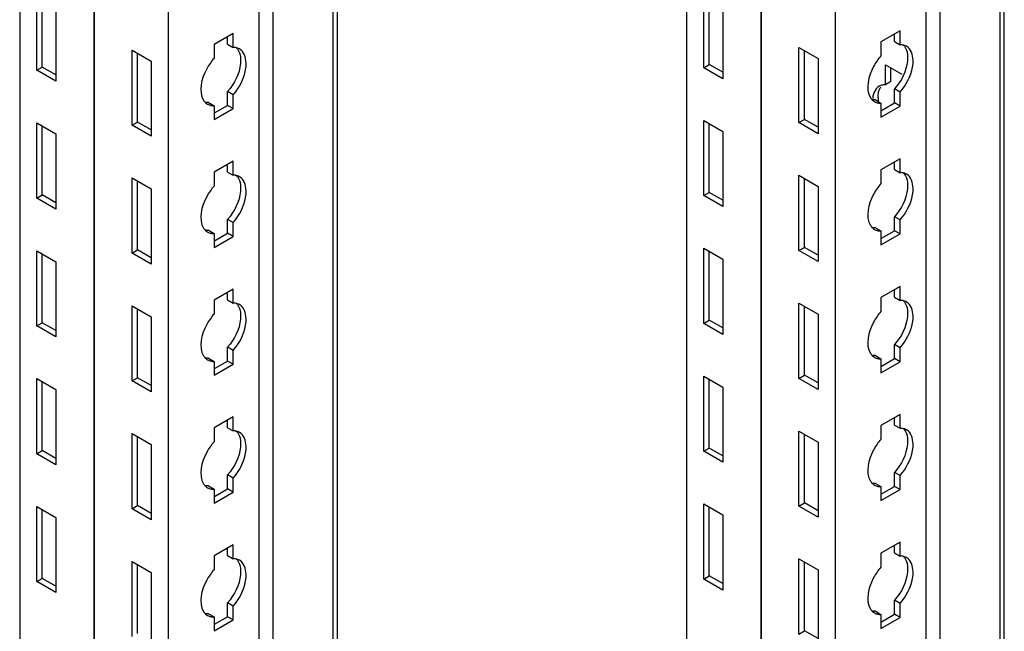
# Model space of a CAD drawing. Header units: millimetres. Extents: x 474 to 1324, y 193 to 2317.
# Tile 28 of 39: x 1165 to 1322, y 1263 to 1361. Entities that reach past the tile are written whole.
import ezdxf

# ---------------------------------------------------------------- set-up
doc = ezdxf.new("R2010")
doc.units = ezdxf.units.MM
doc.header["$LTSCALE"] = 163.201859
doc.layers.get('0').update_dxf_attribs({"linetype": 'CONTINUOUS'})

msp = doc.modelspace()

# ---------------------------------------------------------------- linework, layer by layer
at = {"color": 7}
for p, q in [((1322.13, 433.8), (1322.13, 1941.88)), ((1321.47, 432.88), (1321.47, 1940.96)), ((1283.28, 1934.22), (1283.28, 426.14)), ((1283.32, 1934.2), (1283.32, 426.12)), ((1309.62, 1934.12), (1309.62, 427.67)), ((1311.85, 1935.41), (1311.85, 427.33)), ((1271.44, 1928), (1271.44, 432.98)), ((1295.13, 1927.38), (1295.13, 419.3)), ((1215.05, 493.7), (1215.05, 1895.44)), ((1215.71, 495.37), (1215.71, 1895.82)), ((1203.2, 1888.6), (1203.2, 488.5)), ((1205.43, 1889.89), (1205.43, 488.15)), ((1188.71, 1880.23), (1188.71, 480.13)), ((1176.86, 1873.39), (1176.86, 486.97)), ((1176.9, 1873.41), (1176.9, 486.95)), ((1165.02, 1866.55), (1165.02, 493.81)), ((1167.74, 1352.54), (1167.74, 1364.55)), ((1168.63, 1353.05), (1168.63, 1364.03)), ((1274.16, 1352.95), (1274.16, 1364.95)), ((1275.05, 1353.46), (1275.05, 1364.44)), ((1170.78, 1362.79), (1170.78, 1350.79)), ((1277.2, 1363.2), (1277.2, 1351.2)), ((1199.07, 1358.42), (1196.03, 1356.67)), ((1198.18, 1356.71), (1198.18, 1357.91)), ((1199.07, 1356.2), (1199.07, 1358.42)), ((1305.49, 1358.83), (1302.45, 1357.08)), ((1304.6, 1357.12), (1304.6, 1358.32)), ((1305.49, 1356.61), (1305.49, 1358.83)), ((1196.03, 1356.67), (1196.03, 1354.44)), ((1198.18, 1356.71), (1199.07, 1356.2)), ((1289.36, 1356.18), (1292.41, 1354.42)), ((1289.36, 1344.18), (1289.36, 1356.18)), ((1302.45, 1357.08), (1302.45, 1354.85)), ((1304.6, 1357.12), (1305.49, 1356.61)), ((1182.94, 1355.77), (1185.99, 1354.01)), ((1182.94, 1343.77), (1182.94, 1355.77)), ((1183.83, 1344.28), (1183.83, 1355.26)), ((1290.25, 1344.69), (1290.25, 1355.67)), ((1292.41, 1354.42), (1292.41, 1342.42)), ((1167.74, 1352.54), (1168.63, 1353.05)), ((1170.78, 1351.81), (1168.63, 1353.05)), ((1185.99, 1354.01), (1185.99, 1342.01)), ((1274.16, 1352.95), (1275.05, 1353.46)), ((1277.2, 1351.2), (1274.16, 1352.95)), ((1277.2, 1352.22), (1275.05, 1353.46)), ((1303.15, 1353.44), (1305.78, 1351.92)), ((1303.15, 1350.24), (1303.15, 1353.44)), ((1304.04, 1350.74), (1304.04, 1352.93)), ((1170.78, 1350.79), (1167.74, 1352.54)), ((1304.04, 1350.75), (1303.15, 1350.24)), ((1305.49, 1349.05), (1304.6, 1349.56)), ((1304.6, 1347.34), (1304.6, 1349.56)), ((1199.07, 1348.64), (1198.18, 1349.15)), ((1198.18, 1346.93), (1198.18, 1349.15)), ((1199.07, 1346.42), (1199.07, 1348.64)), ((1305.49, 1346.83), (1305.49, 1349.05)), ((1195.14, 1347.4), (1196.03, 1346.89)), ((1196.03, 1346.89), (1196.03, 1344.66)), ((1196.03, 1344.66), (1199.07, 1346.42)), ((1196.11, 1345.73), (1198.18, 1346.93)), ((1199.07, 1346.42), (1198.18, 1346.93)), ((1301.56, 1347.81), (1302.45, 1347.3)), ((1302.45, 1347.3), (1302.45, 1345.07)), ((1302.45, 1345.07), (1305.49, 1346.83)), ((1302.53, 1346.14), (1304.6, 1347.34)), ((1305.49, 1346.83), (1304.6, 1347.34)), ((1167.74, 1344.13), (1170.78, 1342.38)), ((1167.74, 1332.13), (1167.74, 1344.13)), ((1168.63, 1332.64), (1168.63, 1343.62)), ((1182.94, 1343.77), (1183.83, 1344.28)), ((1185.99, 1342.01), (1182.94, 1343.77)), ((1185.99, 1343.03), (1183.83, 1344.28)), ((1274.16, 1344.54), (1277.2, 1342.79)), ((1274.16, 1332.54), (1274.16, 1344.54)), ((1275.05, 1333.05), (1275.05, 1344.03)), ((1289.36, 1344.18), (1290.25, 1344.69)), ((1292.41, 1342.42), (1289.36, 1344.18)), ((1292.41, 1343.44), (1290.25, 1344.69)), ((1170.78, 1342.38), (1170.78, 1330.37)), ((1277.2, 1342.79), (1277.2, 1330.78)), ((1199.07, 1338.01), (1196.03, 1336.25)), ((1198.18, 1336.29), (1198.18, 1337.5)), ((1199.07, 1335.78), (1199.07, 1338.01)), ((1305.49, 1338.42), (1302.45, 1336.66)), ((1304.6, 1336.7), (1304.6, 1337.91)), ((1305.49, 1336.19), (1305.49, 1338.42)), ((1196.03, 1336.25), (1196.03, 1334.03)), ((1198.18, 1336.29), (1199.07, 1335.78)), ((1289.36, 1335.77), (1292.41, 1334.01)), ((1289.36, 1323.76), (1289.36, 1335.77)), ((1302.45, 1336.66), (1302.45, 1334.44)), ((1304.6, 1336.7), (1305.49, 1336.19)), ((1182.94, 1335.36), (1185.99, 1333.6)), ((1182.94, 1323.35), (1182.94, 1335.36)), ((1183.83, 1323.86), (1183.83, 1334.85)), ((1290.25, 1324.27), (1290.25, 1335.25)), ((1292.41, 1334.01), (1292.41, 1322.01)), ((1167.74, 1332.13), (1168.63, 1332.64)), ((1170.78, 1331.4), (1168.63, 1332.64)), ((1185.99, 1333.6), (1185.99, 1321.6)), ((1274.16, 1332.54), (1275.05, 1333.05)), ((1277.2, 1330.78), (1274.16, 1332.54)), ((1277.2, 1331.8), (1275.05, 1333.05)), ((1170.78, 1330.37), (1167.74, 1332.13)), ((1305.49, 1328.64), (1304.6, 1329.15)), ((1304.6, 1326.93), (1304.6, 1329.15)), ((1199.07, 1328.23), (1198.18, 1328.74)), ((1198.18, 1326.52), (1198.18, 1328.74)), ((1199.07, 1326.01), (1199.07, 1328.23)), ((1305.49, 1326.42), (1305.49, 1328.64)), ((1195.14, 1326.99), (1196.03, 1326.48)), ((1196.03, 1326.48), (1196.03, 1324.25)), ((1196.03, 1324.25), (1199.07, 1326.01)), ((1196.11, 1325.32), (1198.18, 1326.52)), ((1199.07, 1326.01), (1198.18, 1326.52)), ((1301.56, 1327.4), (1302.45, 1326.89)), ((1302.45, 1326.89), (1302.45, 1324.66)), ((1302.45, 1324.66), (1305.49, 1326.42)), ((1302.53, 1325.73), (1304.6, 1326.93)), ((1305.49, 1326.42), (1304.6, 1326.93)), ((1167.74, 1323.72), (1170.78, 1321.96)), ((1167.74, 1311.72), (1167.74, 1323.72)), ((1168.63, 1312.23), (1168.63, 1323.21)), ((1182.94, 1323.35), (1183.83, 1323.86)), ((1185.99, 1321.6), (1182.94, 1323.35)), ((1185.99, 1322.62), (1183.83, 1323.86)), ((1274.16, 1324.13), (1277.2, 1322.37)), ((1274.16, 1312.13), (1274.16, 1324.13)), ((1275.05, 1312.64), (1275.05, 1323.62)), ((1289.36, 1323.76), (1290.25, 1324.27)), ((1292.41, 1322.01), (1289.36, 1323.76)), ((1292.41, 1323.03), (1290.25, 1324.27)), ((1170.78, 1321.96), (1170.78, 1309.96)), ((1277.2, 1322.37), (1277.2, 1310.37)), ((1199.07, 1317.6), (1196.03, 1315.84)), ((1198.18, 1315.88), (1198.18, 1317.09)), ((1199.07, 1315.37), (1199.07, 1317.6)), ((1305.49, 1318.01), (1302.45, 1316.25)), ((1304.6, 1316.29), (1304.6, 1317.5)), ((1305.49, 1315.78), (1305.49, 1318.01)), ((1196.03, 1315.84), (1196.03, 1313.62)), ((1198.18, 1315.88), (1199.07, 1315.37)), ((1289.36, 1315.35), (1292.41, 1313.6)), ((1289.36, 1303.35), (1289.36, 1315.35)), ((1302.45, 1316.25), (1302.45, 1314.03)), ((1304.6, 1316.29), (1305.49, 1315.78)), ((1182.94, 1314.94), (1185.99, 1313.19)), ((1182.94, 1302.94), (1182.94, 1314.94)), ((1183.83, 1303.45), (1183.83, 1314.43)), ((1290.25, 1303.86), (1290.25, 1314.84)), ((1292.41, 1313.6), (1292.41, 1301.59)), ((1167.74, 1311.72), (1168.63, 1312.23)), ((1170.78, 1310.98), (1168.63, 1312.23)), ((1185.99, 1313.19), (1185.99, 1301.18)), ((1274.16, 1312.13), (1275.05, 1312.64)), ((1277.2, 1310.37), (1274.16, 1312.13)), ((1277.2, 1311.39), (1275.05, 1312.64)), ((1170.78, 1309.96), (1167.74, 1311.72)), ((1305.49, 1308.23), (1304.6, 1308.74)), ((1304.6, 1306.51), (1304.6, 1308.74)), ((1199.07, 1307.82), (1198.18, 1308.33)), ((1198.18, 1306.1), (1198.18, 1308.33)), ((1199.07, 1305.59), (1199.07, 1307.82)), ((1305.49, 1306), (1305.49, 1308.23)), ((1195.14, 1306.57), (1196.03, 1306.06)), ((1196.03, 1306.06), (1196.03, 1303.84)), ((1196.03, 1303.84), (1199.07, 1305.59)), ((1196.11, 1304.9), (1198.18, 1306.1)), ((1199.07, 1305.59), (1198.18, 1306.1)), ((1301.56, 1306.98), (1302.45, 1306.47)), ((1302.45, 1306.47), (1302.45, 1304.25)), ((1302.45, 1304.25), (1305.49, 1306)), ((1302.53, 1305.31), (1304.6, 1306.51)), ((1305.49, 1306), (1304.6, 1306.51)), ((1167.74, 1303.31), (1170.78, 1301.55)), ((1167.74, 1291.3), (1167.74, 1303.31)), ((1168.63, 1291.82), (1168.63, 1302.8)), ((1182.94, 1302.94), (1183.83, 1303.45)), ((1185.99, 1301.18), (1182.94, 1302.94)), ((1185.99, 1302.21), (1183.83, 1303.45)), ((1274.16, 1303.72), (1277.2, 1301.96)), ((1274.16, 1291.71), (1274.16, 1303.72)), ((1275.05, 1292.22), (1275.05, 1303.21)), ((1289.36, 1303.35), (1290.25, 1303.86)), ((1292.41, 1301.59), (1289.36, 1303.35)), ((1292.41, 1302.62), (1290.25, 1303.86)), ((1170.78, 1301.55), (1170.78, 1289.55)), ((1277.2, 1301.96), (1277.2, 1289.96)), ((1199.07, 1297.18), (1196.03, 1295.43)), ((1198.18, 1295.47), (1198.18, 1296.67)), ((1199.07, 1294.96), (1199.07, 1297.18)), ((1305.49, 1297.59), (1302.45, 1295.84)), ((1304.6, 1295.88), (1304.6, 1297.08)), ((1305.49, 1295.37), (1305.49, 1297.59)), ((1196.03, 1295.43), (1196.03, 1293.2)), ((1198.18, 1295.47), (1199.07, 1294.96)), ((1289.36, 1294.94), (1292.41, 1293.18)), ((1289.36, 1282.94), (1289.36, 1294.94)), ((1302.45, 1295.84), (1302.45, 1293.61)), ((1304.6, 1295.88), (1305.49, 1295.37)), ((1182.94, 1294.53), (1185.99, 1292.77)), ((1182.94, 1282.53), (1182.94, 1294.53)), ((1183.83, 1283.04), (1183.83, 1294.02)), ((1290.25, 1283.45), (1290.25, 1294.43)), ((1292.41, 1293.18), (1292.41, 1281.18)), ((1167.74, 1291.3), (1168.63, 1291.82)), ((1170.78, 1290.57), (1168.63, 1291.82)), ((1185.99, 1292.77), (1185.99, 1280.77)), ((1274.16, 1291.71), (1275.05, 1292.22)), ((1277.2, 1289.96), (1274.16, 1291.71)), ((1277.2, 1290.98), (1275.05, 1292.22)), ((1170.78, 1289.55), (1167.74, 1291.3)), ((1305.49, 1287.82), (1304.6, 1288.33)), ((1304.6, 1286.1), (1304.6, 1288.33)), ((1199.07, 1287.41), (1198.18, 1287.92)), ((1198.18, 1285.69), (1198.18, 1287.92)), ((1199.07, 1285.18), (1199.07, 1287.41)), ((1305.49, 1285.59), (1305.49, 1287.82)), ((1195.14, 1286.16), (1196.03, 1285.65)), ((1196.03, 1285.65), (1196.03, 1283.43)), ((1196.03, 1283.43), (1199.07, 1285.18)), ((1196.11, 1284.49), (1198.18, 1285.69)), ((1199.07, 1285.18), (1198.18, 1285.69)), ((1301.56, 1286.57), (1302.45, 1286.06)), ((1302.45, 1286.06), (1302.45, 1283.84)), ((1302.45, 1283.84), (1305.49, 1285.59)), ((1302.53, 1284.9), (1304.6, 1286.1)), ((1305.49, 1285.59), (1304.6, 1286.1)), ((1167.74, 1282.89), (1170.78, 1281.14)), ((1167.74, 1270.89), (1167.74, 1282.89)), ((1168.63, 1271.4), (1168.63, 1282.38)), ((1182.94, 1282.53), (1183.83, 1283.04)), ((1185.99, 1280.77), (1182.94, 1282.53)), ((1185.99, 1281.79), (1183.83, 1283.04)), ((1274.16, 1283.3), (1277.2, 1281.55)), ((1274.16, 1271.3), (1274.16, 1283.3)), ((1275.05, 1271.81), (1275.05, 1282.79)), ((1289.36, 1282.94), (1290.25, 1283.45)), ((1292.41, 1281.18), (1289.36, 1282.94)), ((1292.41, 1282.2), (1290.25, 1283.45)), ((1170.78, 1281.14), (1170.78, 1269.14)), ((1277.2, 1281.55), (1277.2, 1269.55)), ((1199.07, 1276.77), (1196.03, 1275.02)), ((1198.18, 1275.06), (1198.18, 1276.26)), ((1199.07, 1274.55), (1199.07, 1276.77)), ((1305.49, 1277.18), (1302.45, 1275.43)), ((1304.6, 1275.47), (1304.6, 1276.67)), ((1305.49, 1274.96), (1305.49, 1277.18)), ((1196.03, 1275.02), (1196.03, 1272.79)), ((1198.18, 1275.06), (1199.07, 1274.55)), ((1289.36, 1274.53), (1292.41, 1272.77)), ((1289.36, 1262.52), (1289.36, 1274.53)), ((1302.45, 1275.43), (1302.45, 1273.2)), ((1304.6, 1275.47), (1305.49, 1274.96)), ((1182.94, 1274.12), (1185.99, 1272.36)), ((1182.94, 1262.12), (1182.94, 1274.12)), ((1183.83, 1262.63), (1183.83, 1273.61)), ((1290.25, 1263.04), (1290.25, 1274.02)), ((1292.41, 1272.77), (1292.41, 1260.77)), ((1167.74, 1270.89), (1168.63, 1271.4)), ((1170.78, 1270.16), (1168.63, 1271.4)), ((1185.99, 1272.36), (1185.99, 1260.36)), ((1274.16, 1271.3), (1275.05, 1271.81)), ((1277.2, 1269.55), (1274.16, 1271.3)), ((1277.2, 1270.57), (1275.05, 1271.81)), ((1170.78, 1269.14), (1167.74, 1270.89)), ((1305.49, 1267.4), (1304.6, 1267.91)), ((1304.6, 1265.69), (1304.6, 1267.91)), ((1199.07, 1266.99), (1198.18, 1267.5)), ((1198.18, 1265.28), (1198.18, 1267.5)), ((1199.07, 1264.77), (1199.07, 1266.99)), ((1305.49, 1265.18), (1305.49, 1267.4)), ((1195.14, 1265.75), (1196.03, 1265.24)), ((1196.03, 1265.24), (1196.03, 1263.01)), ((1196.03, 1263.01), (1199.07, 1264.77)), ((1196.11, 1264.08), (1198.18, 1265.28)), ((1199.07, 1264.77), (1198.18, 1265.28)), ((1301.56, 1266.16), (1302.45, 1265.65)), ((1302.45, 1265.65), (1302.45, 1263.42)), ((1302.45, 1263.42), (1305.49, 1265.18)), ((1302.53, 1264.49), (1304.6, 1265.69)), ((1305.49, 1265.18), (1304.6, 1265.69)), ((1289.36, 1262.52), (1290.25, 1263.04)), ((1292.41, 1261.79), (1290.25, 1263.04))]:
    msp.add_line(p, q, dxfattribs=at)
for centre, radius, start, end in [((1304.4, 1348.65), 2.35, 149.9653, 156.92), ((1306.93, 1348.2), 4.95, 180.0371, 183.4754), ((1195.85, 1348.61), 1.71, 226.6668, 240.1461), ((1302.27, 1349.02), 1.71, 226.6668, 240.1461), ((1307.48, 1348.23), 5.49, 183.4586, 185.9558), ((1195.85, 1328.2), 1.71, 226.6668, 240.1461), ((1302.27, 1328.61), 1.71, 226.6668, 240.1461), ((1195.85, 1307.79), 1.71, 226.6668, 240.1461), ((1302.27, 1308.2), 1.71, 226.6668, 240.1461), ((1195.85, 1287.37), 1.71, 226.6668, 240.1461), ((1302.27, 1287.78), 1.71, 226.6668, 240.1461), ((1195.85, 1266.96), 1.71, 226.6668, 240.1461), ((1302.27, 1267.37), 1.71, 226.6668, 240.1461)]:
    msp.add_arc(centre, radius, start, end, dxfattribs=at)
for points, knots in [([(1199.48, 1356.17), (1199.41, 1356.18), (1199.27, 1356.2), (1199.14, 1356.2), (1199.07, 1356.2)], [0, 0, 0, 0, 0.493256, 1, 1, 1, 1]), ([(1201.06, 1352.64), (1201.13, 1353), (1201.26, 1354.15), (1200.81, 1355.55), (1200.1, 1355.96)], [0, 0, 0, 0, 0.308884, 1, 1, 1, 1]), ([(1305.9, 1356.58), (1305.83, 1356.59), (1305.69, 1356.61), (1305.56, 1356.61), (1305.49, 1356.61)], [0, 0, 0, 0, 0.493256, 1, 1, 1, 1]), ([(1307.48, 1353.05), (1307.55, 1353.41), (1307.68, 1354.56), (1307.23, 1355.96), (1306.52, 1356.37)], [0, 0, 0, 0, 0.308884, 1, 1, 1, 1]), ([(1196.03, 1354.44), (1195.57, 1353.93), (1194.26, 1352.05), (1193.47, 1349.16), (1194.37, 1347.74)], [0, 0, 0, 0, 0.288497, 1, 1, 1, 1]), ([(1200.18, 1355.01), (1200.28, 1354.57), (1200.32, 1352.43), (1199.28, 1350.38), (1198.18, 1349.15)], [0, 0, 0, 0, 0.217202, 1, 1, 1, 1]), ([(1302.45, 1354.85), (1301.99, 1354.34), (1300.68, 1352.46), (1299.89, 1349.57), (1300.79, 1348.15)], [0, 0, 0, 0, 0.288497, 1, 1, 1, 1]), ([(1306.6, 1355.42), (1306.7, 1354.98), (1306.74, 1352.84), (1305.7, 1350.79), (1304.6, 1349.56)], [0, 0, 0, 0, 0.217202, 1, 1, 1, 1]), ([(1303.15, 1350.23), (1303.07, 1350.23), (1302.91, 1350.23), (1302.76, 1350.21), (1302.68, 1350.19)], [0, 0, 0, 0, 0.507742, 1, 1, 1, 1]), ([(1300.79, 1348.15), (1300.83, 1348.08), (1300.93, 1347.95), (1301.04, 1347.83), (1301.09, 1347.78)], [0, 0, 0, 0, 0.507362, 1, 1, 1, 1]), ([(1301.16, 1348.39), (1301.15, 1348.32), (1301.13, 1348.18), (1301.12, 1348.04), (1301.11, 1347.97)], [0, 0, 0, 0, 0.492946, 1, 1, 1, 1]), ([(1194.37, 1347.74), (1194.41, 1347.67), (1194.51, 1347.54), (1194.62, 1347.42), (1194.67, 1347.37)], [0, 0, 0, 0, 0.507362, 1, 1, 1, 1]), ([(1195.14, 1347.4), (1195.07, 1347.4), (1194.93, 1347.4), (1194.8, 1347.41), (1194.73, 1347.42)], [0, 0, 0, 0, 0.506746, 1, 1, 1, 1]), ([(1195.54, 1346.93), (1195.62, 1346.91), (1195.78, 1346.89), (1195.94, 1346.89), (1196.03, 1346.89)], [0, 0, 0, 0, 0.492174, 1, 1, 1, 1]), ([(1301.56, 1347.81), (1301.49, 1347.81), (1301.35, 1347.81), (1301.22, 1347.82), (1301.15, 1347.83)], [0, 0, 0, 0, 0.506746, 1, 1, 1, 1]), ([(1301.96, 1347.34), (1302.04, 1347.32), (1302.2, 1347.3), (1302.36, 1347.3), (1302.45, 1347.3)], [0, 0, 0, 0, 0.492174, 1, 1, 1, 1]), ([(1199.48, 1335.76), (1199.41, 1335.77), (1199.27, 1335.79), (1199.14, 1335.79), (1199.07, 1335.78)], [0, 0, 0, 0, 0.493256, 1, 1, 1, 1]), ([(1201.06, 1332.23), (1201.13, 1332.59), (1201.26, 1333.74), (1200.81, 1335.14), (1200.1, 1335.55)], [0, 0, 0, 0, 0.308884, 1, 1, 1, 1]), ([(1305.9, 1336.17), (1305.83, 1336.18), (1305.69, 1336.2), (1305.56, 1336.2), (1305.49, 1336.19)], [0, 0, 0, 0, 0.493256, 1, 1, 1, 1]), ([(1307.48, 1332.64), (1307.55, 1333), (1307.68, 1334.15), (1307.23, 1335.55), (1306.52, 1335.96)], [0, 0, 0, 0, 0.308884, 1, 1, 1, 1]), ([(1196.03, 1334.03), (1195.57, 1333.52), (1194.26, 1331.64), (1193.47, 1328.75), (1194.37, 1327.33)], [0, 0, 0, 0, 0.288497, 1, 1, 1, 1]), ([(1200.18, 1334.6), (1200.28, 1334.15), (1200.32, 1332.02), (1199.28, 1329.97), (1198.18, 1328.74)], [0, 0, 0, 0, 0.217202, 1, 1, 1, 1]), ([(1302.45, 1334.44), (1301.99, 1333.93), (1300.68, 1332.05), (1299.89, 1329.16), (1300.79, 1327.74)], [0, 0, 0, 0, 0.288497, 1, 1, 1, 1]), ([(1306.6, 1335.01), (1306.7, 1334.56), (1306.74, 1332.43), (1305.7, 1330.38), (1304.6, 1329.15)], [0, 0, 0, 0, 0.217202, 1, 1, 1, 1]), ([(1300.79, 1327.74), (1300.83, 1327.67), (1300.93, 1327.54), (1301.04, 1327.42), (1301.09, 1327.36)], [0, 0, 0, 0, 0.507362, 1, 1, 1, 1]), ([(1194.37, 1327.33), (1194.41, 1327.26), (1194.51, 1327.13), (1194.62, 1327.01), (1194.67, 1326.95)], [0, 0, 0, 0, 0.507362, 1, 1, 1, 1]), ([(1195.14, 1326.99), (1195.07, 1326.98), (1194.93, 1326.98), (1194.8, 1327), (1194.73, 1327.01)], [0, 0, 0, 0, 0.506746, 1, 1, 1, 1]), ([(1195.54, 1326.51), (1195.62, 1326.5), (1195.78, 1326.48), (1195.94, 1326.47), (1196.03, 1326.48)], [0, 0, 0, 0, 0.492174, 1, 1, 1, 1]), ([(1301.56, 1327.4), (1301.49, 1327.39), (1301.35, 1327.39), (1301.22, 1327.41), (1301.15, 1327.42)], [0, 0, 0, 0, 0.506746, 1, 1, 1, 1]), ([(1301.96, 1326.92), (1302.04, 1326.91), (1302.2, 1326.89), (1302.36, 1326.88), (1302.45, 1326.89)], [0, 0, 0, 0, 0.492174, 1, 1, 1, 1]), ([(1199.48, 1315.35), (1199.41, 1315.36), (1199.27, 1315.37), (1199.14, 1315.37), (1199.07, 1315.37)], [0, 0, 0, 0, 0.493256, 1, 1, 1, 1]), ([(1201.06, 1311.82), (1201.13, 1312.18), (1201.26, 1313.33), (1200.81, 1314.73), (1200.1, 1315.13)], [0, 0, 0, 0, 0.308884, 1, 1, 1, 1]), ([(1305.9, 1315.76), (1305.83, 1315.77), (1305.69, 1315.78), (1305.56, 1315.78), (1305.49, 1315.78)], [0, 0, 0, 0, 0.493256, 1, 1, 1, 1]), ([(1307.48, 1312.23), (1307.55, 1312.59), (1307.68, 1313.74), (1307.23, 1315.14), (1306.52, 1315.54)], [0, 0, 0, 0, 0.308884, 1, 1, 1, 1]), ([(1196.03, 1313.62), (1195.57, 1313.11), (1194.26, 1311.22), (1193.47, 1308.34), (1194.37, 1306.92)], [0, 0, 0, 0, 0.288497, 1, 1, 1, 1]), ([(1200.18, 1314.19), (1200.28, 1313.74), (1200.32, 1311.61), (1199.28, 1309.55), (1198.18, 1308.33)], [0, 0, 0, 0, 0.217202, 1, 1, 1, 1]), ([(1302.45, 1314.03), (1301.99, 1313.52), (1300.68, 1311.63), (1299.89, 1308.75), (1300.79, 1307.33)], [0, 0, 0, 0, 0.288497, 1, 1, 1, 1]), ([(1306.6, 1314.6), (1306.7, 1314.15), (1306.74, 1312.02), (1305.7, 1309.96), (1304.6, 1308.74)], [0, 0, 0, 0, 0.217202, 1, 1, 1, 1]), ([(1300.79, 1307.33), (1300.83, 1307.26), (1300.93, 1307.12), (1301.04, 1307.01), (1301.09, 1306.95)], [0, 0, 0, 0, 0.507362, 1, 1, 1, 1]), ([(1194.37, 1306.92), (1194.41, 1306.85), (1194.51, 1306.71), (1194.62, 1306.6), (1194.67, 1306.54)], [0, 0, 0, 0, 0.507362, 1, 1, 1, 1]), ([(1195.14, 1306.57), (1195.07, 1306.57), (1194.93, 1306.57), (1194.8, 1306.59), (1194.73, 1306.6)], [0, 0, 0, 0, 0.506746, 1, 1, 1, 1]), ([(1195.54, 1306.1), (1195.62, 1306.08), (1195.78, 1306.06), (1195.94, 1306.06), (1196.03, 1306.06)], [0, 0, 0, 0, 0.492174, 1, 1, 1, 1]), ([(1301.56, 1306.98), (1301.49, 1306.98), (1301.35, 1306.98), (1301.22, 1307), (1301.15, 1307.01)], [0, 0, 0, 0, 0.506746, 1, 1, 1, 1]), ([(1301.96, 1306.51), (1302.04, 1306.49), (1302.2, 1306.47), (1302.36, 1306.47), (1302.45, 1306.47)], [0, 0, 0, 0, 0.492174, 1, 1, 1, 1]), ([(1199.48, 1294.94), (1199.41, 1294.95), (1199.27, 1294.96), (1199.14, 1294.96), (1199.07, 1294.96)], [0, 0, 0, 0, 0.493256, 1, 1, 1, 1]), ([(1201.06, 1291.4), (1201.13, 1291.76), (1201.26, 1292.92), (1200.81, 1294.31), (1200.1, 1294.72)], [0, 0, 0, 0, 0.308884, 1, 1, 1, 1]), ([(1305.9, 1295.35), (1305.83, 1295.36), (1305.69, 1295.37), (1305.56, 1295.37), (1305.49, 1295.37)], [0, 0, 0, 0, 0.493256, 1, 1, 1, 1]), ([(1307.48, 1291.81), (1307.55, 1292.17), (1307.68, 1293.33), (1307.23, 1294.72), (1306.52, 1295.13)], [0, 0, 0, 0, 0.308884, 1, 1, 1, 1]), ([(1196.03, 1293.2), (1195.57, 1292.7), (1194.26, 1290.81), (1193.47, 1287.92), (1194.37, 1286.5)], [0, 0, 0, 0, 0.288497, 1, 1, 1, 1]), ([(1200.18, 1293.78), (1200.28, 1293.33), (1200.32, 1291.2), (1199.28, 1289.14), (1198.18, 1287.92)], [0, 0, 0, 0, 0.217202, 1, 1, 1, 1]), ([(1302.45, 1293.61), (1301.99, 1293.11), (1300.68, 1291.22), (1299.89, 1288.33), (1300.79, 1286.91)], [0, 0, 0, 0, 0.288497, 1, 1, 1, 1]), ([(1306.6, 1294.19), (1306.7, 1293.74), (1306.74, 1291.61), (1305.7, 1289.55), (1304.6, 1288.33)], [0, 0, 0, 0, 0.217202, 1, 1, 1, 1]), ([(1300.79, 1286.91), (1300.83, 1286.84), (1300.93, 1286.71), (1301.04, 1286.59), (1301.09, 1286.54)], [0, 0, 0, 0, 0.507362, 1, 1, 1, 1]), ([(1194.37, 1286.5), (1194.41, 1286.43), (1194.51, 1286.3), (1194.62, 1286.18), (1194.67, 1286.13)], [0, 0, 0, 0, 0.507362, 1, 1, 1, 1]), ([(1195.14, 1286.16), (1195.07, 1286.16), (1194.93, 1286.16), (1194.8, 1286.17), (1194.73, 1286.18)], [0, 0, 0, 0, 0.506746, 1, 1, 1, 1]), ([(1195.54, 1285.69), (1195.62, 1285.67), (1195.78, 1285.65), (1195.94, 1285.65), (1196.03, 1285.65)], [0, 0, 0, 0, 0.492174, 1, 1, 1, 1]), ([(1301.56, 1286.57), (1301.49, 1286.57), (1301.35, 1286.57), (1301.22, 1286.58), (1301.15, 1286.59)], [0, 0, 0, 0, 0.506746, 1, 1, 1, 1]), ([(1301.96, 1286.1), (1302.04, 1286.08), (1302.2, 1286.06), (1302.36, 1286.06), (1302.45, 1286.06)], [0, 0, 0, 0, 0.492174, 1, 1, 1, 1]), ([(1199.48, 1274.52), (1199.41, 1274.53), (1199.27, 1274.55), (1199.14, 1274.55), (1199.07, 1274.55)], [0, 0, 0, 0, 0.493256, 1, 1, 1, 1]), ([(1201.06, 1270.99), (1201.13, 1271.35), (1201.26, 1272.5), (1200.81, 1273.9), (1200.1, 1274.31)], [0, 0, 0, 0, 0.308884, 1, 1, 1, 1]), ([(1305.9, 1274.93), (1305.83, 1274.94), (1305.69, 1274.96), (1305.56, 1274.96), (1305.49, 1274.96)], [0, 0, 0, 0, 0.493256, 1, 1, 1, 1]), ([(1307.48, 1271.4), (1307.55, 1271.76), (1307.68, 1272.91), (1307.23, 1274.31), (1306.52, 1274.72)], [0, 0, 0, 0, 0.308884, 1, 1, 1, 1]), ([(1196.03, 1272.79), (1195.57, 1272.28), (1194.26, 1270.4), (1193.47, 1267.51), (1194.37, 1266.09)], [0, 0, 0, 0, 0.288497, 1, 1, 1, 1]), ([(1200.18, 1273.36), (1200.28, 1272.92), (1200.32, 1270.78), (1199.28, 1268.73), (1198.18, 1267.5)], [0, 0, 0, 0, 0.217202, 1, 1, 1, 1]), ([(1302.45, 1273.2), (1301.99, 1272.69), (1300.68, 1270.81), (1299.89, 1267.92), (1300.79, 1266.5)], [0, 0, 0, 0, 0.288497, 1, 1, 1, 1]), ([(1306.6, 1273.77), (1306.7, 1273.33), (1306.74, 1271.19), (1305.7, 1269.14), (1304.6, 1267.91)], [0, 0, 0, 0, 0.217202, 1, 1, 1, 1]), ([(1300.79, 1266.5), (1300.83, 1266.43), (1300.93, 1266.3), (1301.04, 1266.18), (1301.09, 1266.13)], [0, 0, 0, 0, 0.507362, 1, 1, 1, 1]), ([(1194.37, 1266.09), (1194.41, 1266.02), (1194.51, 1265.89), (1194.62, 1265.77), (1194.67, 1265.72)], [0, 0, 0, 0, 0.507362, 1, 1, 1, 1]), ([(1195.14, 1265.75), (1195.07, 1265.75), (1194.93, 1265.75), (1194.8, 1265.76), (1194.73, 1265.77)], [0, 0, 0, 0, 0.506746, 1, 1, 1, 1]), ([(1195.54, 1265.28), (1195.62, 1265.26), (1195.78, 1265.24), (1195.94, 1265.24), (1196.03, 1265.24)], [0, 0, 0, 0, 0.492174, 1, 1, 1, 1]), ([(1301.56, 1266.16), (1301.49, 1266.16), (1301.35, 1266.16), (1301.22, 1266.17), (1301.15, 1266.18)], [0, 0, 0, 0, 0.506746, 1, 1, 1, 1]), ([(1301.96, 1265.69), (1302.04, 1265.67), (1302.2, 1265.65), (1302.36, 1265.64), (1302.45, 1265.65)], [0, 0, 0, 0, 0.492174, 1, 1, 1, 1])]:
    msp.add_open_spline(points, degree=3, knots=knots, dxfattribs=at)
for points in [[(1200.1, 1355.96), (1199.91, 1356.07), (1199.69, 1356.14), (1199.48, 1356.17)], [(1199.53, 1356.23), (1199.87, 1355.91), (1200.08, 1355.46), (1200.18, 1355.01)], [(1306.52, 1356.37), (1306.33, 1356.48), (1306.11, 1356.55), (1305.9, 1356.58)], [(1305.95, 1356.64), (1306.29, 1356.32), (1306.5, 1355.87), (1306.6, 1355.42)], [(1305.49, 1349.05), (1306.48, 1350.16), (1307.22, 1351.58), (1307.48, 1353.05)], [(1199.07, 1348.64), (1200.06, 1349.75), (1200.8, 1351.17), (1201.06, 1352.64)], [(1302.15, 1350), (1301.79, 1349.79), (1301.52, 1349.44), (1301.36, 1349.06)], [(1301.99, 1348.2), (1301.99, 1348.66), (1302.06, 1349.14), (1302.24, 1349.57)], [(1302.68, 1350.19), (1302.5, 1350.16), (1302.31, 1350.09), (1302.15, 1350)], [(1301.36, 1349.06), (1301.26, 1348.85), (1301.2, 1348.62), (1301.16, 1348.39)], [(1195, 1347.13), (1195.16, 1347.03), (1195.35, 1346.96), (1195.54, 1346.93)], [(1301.42, 1347.54), (1301.58, 1347.44), (1301.77, 1347.37), (1301.96, 1347.34)], [(1200.1, 1335.55), (1199.91, 1335.65), (1199.69, 1335.73), (1199.48, 1335.76)], [(1199.53, 1335.82), (1199.87, 1335.5), (1200.08, 1335.05), (1200.18, 1334.6)], [(1306.52, 1335.96), (1306.33, 1336.06), (1306.11, 1336.14), (1305.9, 1336.17)], [(1305.95, 1336.23), (1306.29, 1335.91), (1306.5, 1335.46), (1306.6, 1335.01)], [(1305.49, 1328.64), (1306.48, 1329.75), (1307.22, 1331.17), (1307.48, 1332.64)], [(1199.07, 1328.23), (1200.06, 1329.34), (1200.8, 1330.76), (1201.06, 1332.23)], [(1195, 1326.71), (1195.16, 1326.62), (1195.35, 1326.55), (1195.54, 1326.51)], [(1301.42, 1327.12), (1301.58, 1327.03), (1301.77, 1326.96), (1301.96, 1326.92)], [(1200.1, 1315.13), (1199.91, 1315.24), (1199.69, 1315.31), (1199.48, 1315.35)], [(1199.53, 1315.4), (1199.87, 1315.09), (1200.08, 1314.64), (1200.18, 1314.19)], [(1306.52, 1315.54), (1306.33, 1315.65), (1306.11, 1315.72), (1305.9, 1315.76)], [(1305.95, 1315.81), (1306.29, 1315.5), (1306.5, 1315.05), (1306.6, 1314.6)], [(1305.49, 1308.23), (1306.48, 1309.34), (1307.22, 1310.76), (1307.48, 1312.23)], [(1199.07, 1307.82), (1200.06, 1308.93), (1200.8, 1310.35), (1201.06, 1311.82)], [(1195, 1306.3), (1195.16, 1306.21), (1195.35, 1306.14), (1195.54, 1306.1)], [(1301.42, 1306.71), (1301.58, 1306.62), (1301.77, 1306.55), (1301.96, 1306.51)], [(1200.1, 1294.72), (1199.91, 1294.83), (1199.69, 1294.9), (1199.48, 1294.94)], [(1199.53, 1294.99), (1199.87, 1294.68), (1200.08, 1294.22), (1200.18, 1293.78)], [(1306.52, 1295.13), (1306.33, 1295.24), (1306.11, 1295.31), (1305.9, 1295.35)], [(1305.95, 1295.4), (1306.29, 1295.09), (1306.5, 1294.63), (1306.6, 1294.19)], [(1305.49, 1287.82), (1306.48, 1288.92), (1307.22, 1290.35), (1307.48, 1291.81)], [(1199.07, 1287.41), (1200.06, 1288.51), (1200.8, 1289.94), (1201.06, 1291.4)], [(1195, 1285.89), (1195.16, 1285.79), (1195.35, 1285.73), (1195.54, 1285.69)], [(1301.42, 1286.3), (1301.58, 1286.2), (1301.77, 1286.14), (1301.96, 1286.1)], [(1200.1, 1274.31), (1199.91, 1274.42), (1199.69, 1274.49), (1199.48, 1274.52)], [(1199.53, 1274.58), (1199.87, 1274.26), (1200.08, 1273.81), (1200.18, 1273.36)], [(1306.52, 1274.72), (1306.33, 1274.83), (1306.11, 1274.9), (1305.9, 1274.93)], [(1305.95, 1274.99), (1306.29, 1274.67), (1306.5, 1274.22), (1306.6, 1273.77)], [(1305.49, 1267.4), (1306.48, 1268.51), (1307.22, 1269.93), (1307.48, 1271.4)], [(1199.07, 1266.99), (1200.06, 1268.1), (1200.8, 1269.52), (1201.06, 1270.99)], [(1195, 1265.48), (1195.16, 1265.38), (1195.35, 1265.31), (1195.54, 1265.28)], [(1301.42, 1265.89), (1301.58, 1265.79), (1301.77, 1265.72), (1301.96, 1265.69)]]:
    msp.add_open_spline(points, degree=3, dxfattribs=at)

doc.saveas('drawing.dxf')
